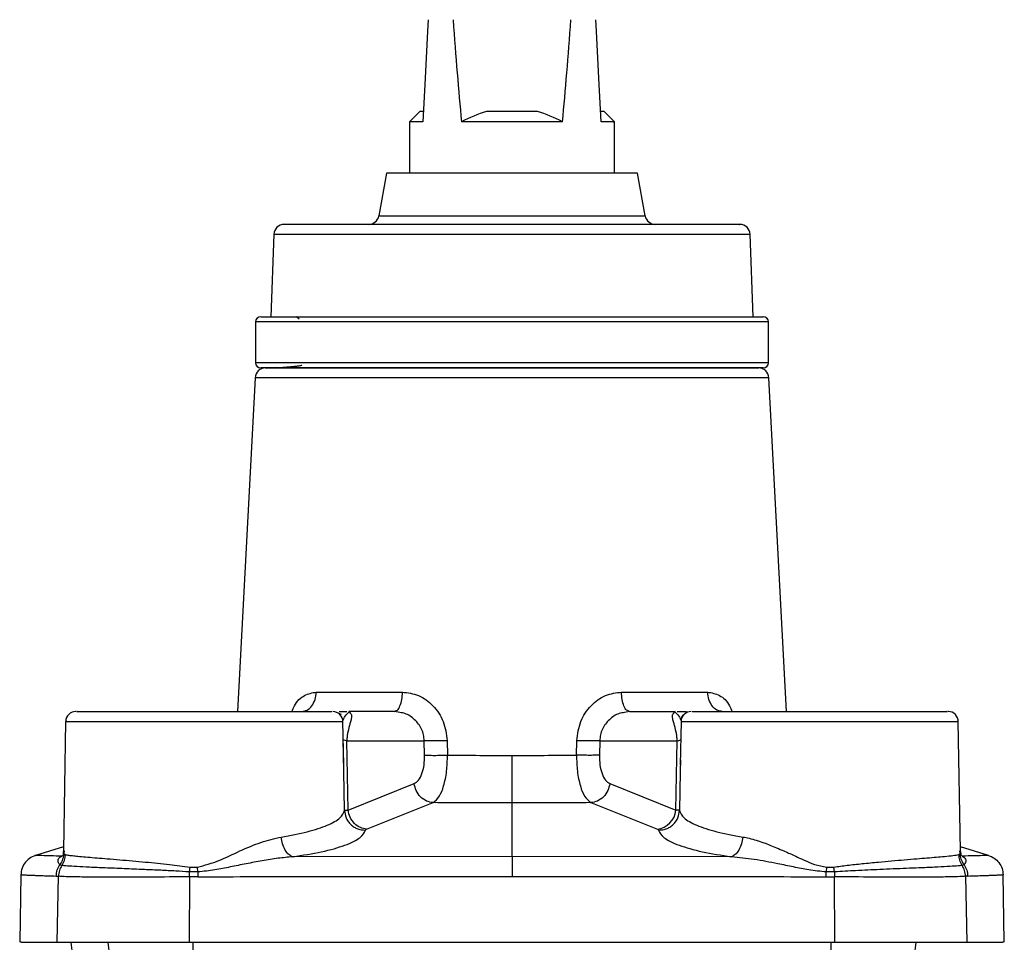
# Model space of a CAD drawing. Header units: millimetres. Extents: x 415 to 1550, y 0 to 812.
# Tile 30 of 51: x 457 to 553, y 412 to 502. Entities that reach past the tile are written whole.
import ezdxf

# ---------------------------------------------------------------- set-up
doc = ezdxf.new("R2010")
doc.units = ezdxf.units.MM

msp = doc.modelspace()

# ---------------------------------------------------------------- linework, layer by layer
at = {"color": 7, "linetype": 'Continuous', "lineweight": 25}
for p, q in [((495.549, 493.343), (494.549, 492.343)), ((495.899, 493.343), (495.549, 493.343)), ((507.034, 493.343), (502.063, 493.343)), ((513.549, 493.343), (513.199, 493.343)), ((514.549, 492.343), (513.549, 493.343)), ((494.549, 492.343), (494.549, 487.343)), ((509.475, 492.343), (499.622, 492.343)), ((514.549, 487.343), (514.549, 492.343)), ((492.299, 487.343), (491.563, 483.17)), ((516.799, 487.343), (492.299, 487.343)), ((517.534, 483.17), (516.799, 487.343)), ((481.329, 481.378), (481.049, 473.343)), ((528.049, 473.343), (527.768, 481.378)), ((481.049, 473.343), (528.049, 473.343)), ((483.8, 473.092), (483.549, 473.343)), ((479.549, 472.843), (479.549, 468.843)), ((529.549, 468.843), (529.549, 472.843)), ((481.449, 468.462), (481.449, 468.454)), ((479.499, 467.396), (477.793, 434.843)), ((531.304, 434.843), (529.598, 467.396)), ((485.47, 436.739), (493.877, 436.739)), ((515.22, 436.739), (523.627, 436.739)), ((493.077, 434.843), (493.193, 434.899)), ((516.02, 434.843), (515.888, 434.906)), ((487.418, 434.774), (487.878, 434.574)), ((488.835, 434.786), (488.644, 434.843)), ((488.674, 434.843), (488.755, 434.692)), ((493.077, 434.843), (488.674, 434.843)), ((493.598, 434.742), (493.077, 434.843)), ((516.02, 434.843), (515.512, 434.745)), ((516.02, 434.843), (520.423, 434.843)), ((520.453, 434.843), (520.262, 434.786)), ((520.342, 434.692), (520.423, 434.843)), ((461.031, 433.865), (460.811, 421.255)), ((488.139, 429.659), (488.066, 433.865)), ((521.031, 433.864), (520.958, 429.66)), ((548.066, 433.864), (548.066, 433.865)), ((548.286, 421.256), (548.066, 433.864)), ((488.149, 428.988), (488.095, 432.105)), ((488.563, 425.226), (488.447, 432)), ((488.447, 432), (495.99, 432)), ((498.225, 432), (498.259, 430.599)), ((510.838, 430.599), (510.872, 432)), ((513.107, 432), (513.068, 430.599)), ((513.107, 432), (520.65, 432)), ((520.534, 425.226), (520.65, 432)), ((496.029, 430.599), (495.99, 432)), ((520.968, 430.147), (520.948, 428.986)), ((488.563, 425.226), (495.008, 427.816)), ((514.089, 427.816), (520.534, 425.226)), ((490.374, 423.367), (496.849, 425.958)), ((504.549, 420.696), (504.549, 425.927)), ((512.248, 425.958), (518.723, 423.367)), ((460.818, 421.649), (458.079, 420.811)), ((551.019, 420.811), (548.279, 421.649)), ((460.943, 420.883), (460.611, 420.744)), ((460.839, 421.014), (460.975, 420.894)), ((504.549, 420.696), (483.159, 420.681)), ((525.938, 420.681), (504.549, 420.696)), ((548.122, 420.894), (548.257, 421.013)), ((460.651, 419.839), (460.466, 419.909)), ((473.093, 419.206), (473.158, 419.684)), ((473.158, 419.684), (473.878, 419.663)), ((473.909, 419.199), (473.878, 419.663)), ((535.219, 419.663), (535.188, 419.199)), ((535.219, 419.663), (535.939, 419.684)), ((536.004, 419.206), (535.939, 419.684)), ((548.63, 419.908), (548.446, 419.839)), ((456.664, 418.935), (456.549, 412.342)), ((460.113, 418.803), (460.329, 418.784)), ((460.218, 412.343), (460.329, 418.784)), ((473.094, 418.729), (473.087, 412.343)), ((473.094, 418.729), (473.093, 419.206)), ((473.909, 419.199), (473.093, 419.206)), ((473.904, 418.735), (473.094, 418.729)), ((473.909, 419.199), (473.904, 418.735)), ((536.004, 419.206), (535.188, 419.199)), ((535.193, 418.735), (535.188, 419.199)), ((535.193, 418.735), (536.003, 418.729)), ((536.004, 419.206), (536.003, 418.729)), ((536.011, 412.343), (536.003, 418.729)), ((548.982, 418.803), (548.768, 418.784)), ((548.768, 418.784), (548.879, 412.343)), ((552.549, 412.342), (552.433, 418.937))]:
    msp.add_line(p, q, dxfattribs=at)
at = {"color": 8, "linetype": 'Continuous', "lineweight": 25}
for p, q in [((491.563, 483.17), (517.534, 483.17)), ((481.329, 481.378), (524.711, 481.378)), ((524.711, 481.378), (527.768, 481.378)), ((529.549, 472.843), (479.549, 472.843)), ((529.549, 468.843), (479.549, 468.843)), ((529.598, 467.396), (479.499, 467.396)), ((488.6, 434.757), (488.533, 434.677)), ((465.128, 433.878), (474.189, 433.878)), ((474.189, 433.878), (483.969, 433.878)), ((488.047, 433.861), (487.985, 433.861)), ((521.112, 433.861), (521.05, 433.861)), ((488.214, 425.205), (488.149, 428.988)), ((520.948, 428.986), (520.883, 425.205)), ((460.89, 421.254), (460.839, 421.014)), ((548.486, 420.744), (548.155, 420.883)), ((548.257, 421.013), (548.205, 421.255))]:
    msp.add_line(p, q, dxfattribs=at)
at = {"color": 7, "linetype": 'Continuous', "lineweight": 25, "flags": 128}
for points in [[(496.368, 502.301), (496.309, 501.171), (496.069, 496.603), (495.846, 492.343)], [(513.251, 492.343), (513.028, 496.603), (512.788, 501.171), (512.73, 502.276)]]:
    msp.add_lwpolyline(points, dxfattribs=at)
at = {"color": 7, "linetype": 'Continuous', "lineweight": 25}
for centre, radius, start, end in [((490.578, 483.343), 1, 270, 350), ((518.519, 483.343), 1, 190, 270), ((482.329, 481.343), 1, 90, 178), ((526.769, 481.343), 1, 2, 90), ((480.049, 472.843), 0.5, 90, 180), ((529.049, 472.843), 0.5, 0, 90), ((480.049, 468.843), 0.5, 180, 270), ((529.049, 468.843), 0.5, 270, 0), ((480.497, 467.343), 1, 90, 177), ((528.6, 467.343), 1, 3, 90), ((462.031, 433.843), 1, 90, 177.90834), ((487.066, 433.843), 1, 0.22639, 90), ((522.031, 433.843), 1, 90, 178.24688), ((547.066, 433.843), 1, 359.89604, 90), ((518.458, 425.438), 2.087, 277.31432, 354.18535), ((465.049, 412.343), 3.5, 179.96164, 215.67395)]:
    msp.add_arc(centre, radius, start, end, dxfattribs=at)
at = {"color": 8, "linetype": 'Continuous', "lineweight": 25}
for centre, radius, start, end in [((468.683, 412.341), 3.53, 179.923, 215.2753), ((516.021, 412.251), 42.596, 179.87235, 182.6219), ((493.076, 412.251), 42.596, 357.3781, 0.12765), ((540.414, 412.341), 3.53, 324.7247, 0.077)]:
    msp.add_arc(centre, radius, start, end, dxfattribs=at)
at = {"color": 7, "linetype": 'Continuous', "lineweight": 25}
for start_param, end_param in [(2.529043, 2.626487), (3.656698, 3.75437)]:
    msp.add_ellipse((504.549, 658.395), major_axis=(0, 190.811), ratio=0.052408, start_param=start_param, end_param=end_param, dxfattribs=at)
for points in [[(502.063, 493.343), (501.214, 493.096), (500.407, 492.748), (499.622, 492.343)], [(509.475, 492.343), (508.691, 492.748), (507.883, 493.096), (507.034, 493.343)]]:
    msp.add_open_spline(points, degree=3, dxfattribs=at)
for points, knots in [([(495.846, 492.343), (495.421, 492.343), (495.099, 492.343), (494.77, 492.343), (494.687, 492.343), (494.576, 492.343), (494.549, 492.343), (494.549, 492.343)], [0, 0, 0, 0, 0.5, 0.5, 0.75, 0.75, 1, 1, 1, 1]), ([(514.419, 492.343), (514.454, 492.343), (514.588, 492.343), (513.963, 492.343), (513.343, 492.343), (513.251, 492.343)], [0, 0, 0, 0, 0.2315795, 0.8864613, 1, 1, 1, 1]), ([(523.792, 482.343), (523.052, 482.343), (521.527, 482.343), (518.386, 482.343), (514.619, 482.343), (510.34, 482.343), (506.56, 482.343), (503.534, 482.343), (500.613, 482.343), (497.157, 482.343), (493.377, 482.343), (489.975, 482.343), (486.985, 482.343), (484.562, 482.343), (482.95, 482.343), (482.338, 482.343), (482.353, 482.343), (482.356, 482.343)], [0, 0, 0, 0, 0.069902, 0.143991, 0.22116, 0.299966, 0.378773, 0.417402, 0.456041, 0.53013, 0.600031, 0.669933, 0.744022, 0.821191, 0.899998, 0.978804, 1, 1, 1, 1]), ([(526.741, 482.343), (526.747, 482.343), (526.767, 482.343), (526.481, 482.343), (525.68, 482.343), (524.409, 482.343), (523.792, 482.343)], [0, 0, 0, 0, 0.087142, 0.280274, 0.650601, 1, 1, 1, 1]), ([(480.079, 473.343), (480.076, 473.343), (480.059, 473.343), (480.734, 473.343), (482.22, 473.343), (483.876, 473.343), (485.756, 473.343), (488.48, 473.343), (492.23, 473.343), (496.399, 473.343), (500.209, 473.343), (503.43, 473.343), (506.766, 473.343), (510.935, 473.343), (514.877, 473.343), (517.777, 473.343), (520.405, 473.343), (523.271, 473.343), (524.951, 473.343), (525.766, 473.343)], [0, 0, 0, 0, 0.021192, 0.099983, 0.178774, 0.217396, 0.256026, 0.3301, 0.399988, 0.469876, 0.54395, 0.582573, 0.621203, 0.699994, 0.778785, 0.817407, 0.856038, 0.930112, 1, 1, 1, 1]), ([(525.766, 473.343), (526.446, 473.343), (527.848, 473.343), (528.732, 473.343), (529.047, 473.343), (529.025, 473.343), (529.018, 473.343)], [0, 0, 0, 0, 0.349399, 0.719726, 0.912815, 1, 1, 1, 1]), ([(484.032, 468.61), (484.037, 468.606), (484.061, 468.588), (483.968, 468.565), (483.795, 468.533), (483.543, 468.5), (483.101, 468.457), (482.599, 468.414), (482.141, 468.376), (481.902, 468.352), (481.808, 468.343)], [0, 0, 0, 0, 0.043176, 0.204852, 0.250076, 0.411752, 0.573428, 0.735104, 0.896782, 1, 1, 1, 1]), ([(525.766, 468.343), (524.951, 468.343), (523.271, 468.343), (520.405, 468.343), (517.777, 468.343), (514.877, 468.343), (510.935, 468.343), (506.767, 468.343), (503.43, 468.343), (500.209, 468.343), (496.399, 468.343), (492.23, 468.343), (488.48, 468.343), (485.756, 468.343), (483.876, 468.343), (482.22, 468.343), (480.734, 468.343), (480.059, 468.343), (480.076, 468.343), (480.079, 468.343)], [0, 0, 0, 0, 0.069888, 0.143962, 0.182584, 0.221215, 0.300006, 0.378797, 0.417419, 0.45605, 0.530124, 0.600012, 0.6699, 0.743974, 0.782596, 0.821226, 0.900017, 0.978808, 1, 1, 1, 1]), ([(480.497, 468.343), (480.575, 468.343), (480.735, 468.343), (481.845, 468.343), (483.155, 468.343), (484.809, 468.343), (487.42, 468.343), (490.638, 468.343), (493.466, 468.343), (496.357, 468.343), (500.06, 468.343), (504.549, 468.343), (509.037, 468.343), (512.74, 468.343), (515.631, 468.343), (518.459, 468.343), (521.677, 468.343), (524.288, 468.343), (525.942, 468.343), (527.252, 468.343), (528.362, 468.343), (528.522, 468.343), (528.6, 468.343)], [0, 0, 0, 0, 0.058239, 0.119966, 0.152151, 0.184342, 0.25, 0.315658, 0.347842, 0.380034, 0.441761, 0.5, 0.558239, 0.619966, 0.652151, 0.684342, 0.75, 0.815658, 0.847842, 0.880034, 0.941761, 1, 1, 1, 1]), ([(529.018, 468.343), (529.025, 468.343), (529.047, 468.343), (528.732, 468.343), (527.848, 468.343), (526.446, 468.343), (525.766, 468.343)], [0, 0, 0, 0, 0.087144, 0.280274, 0.650601, 1, 1, 1, 1]), ([(484.041, 434.843), (484.222, 434.871), (484.585, 434.927), (485.048, 435.361), (485.382, 435.984), (485.441, 436.487), (485.47, 436.739)], [0, 0, 0, 0, 0.2500007, 0.4999999, 0.7500001, 1, 1, 1, 1]), ([(493.877, 436.739), (494.406, 436.671), (495.491, 436.534), (496.921, 435.469), (497.976, 433.908), (498.141, 432.641), (498.225, 432)], [0, 0, 0, 0, 0.234424, 0.480116, 0.737133, 1, 1, 1, 1]), ([(510.872, 432), (510.956, 432.641), (511.121, 433.908), (512.176, 435.469), (513.606, 436.534), (514.691, 436.672), (515.22, 436.739)], [0, 0, 0, 0, 0.262941, 0.519794, 0.765676, 1, 1, 1, 1]), ([(525.056, 434.843), (524.875, 434.871), (524.512, 434.927), (524.049, 435.361), (523.715, 435.984), (523.656, 436.487), (523.627, 436.739)], [0, 0, 0, 0, 0.2500007, 0.4999999, 0.7500001, 1, 1, 1, 1]), ([(462.138, 434.843), (462.109, 434.843), (461.998, 434.843), (462.748, 434.843), (464.39, 434.843), (467.009, 434.843), (470.249, 434.843), (473.719, 434.843), (477.166, 434.843), (480.461, 434.843), (483.419, 434.843), (485.633, 434.843), (486.9, 434.843), (486.967, 434.843), (486.995, 434.843)], [0, 0, 0, 0, 0.030169, 0.114045, 0.203863, 0.297547, 0.39123, 0.481048, 0.564924, 0.652727, 0.745524, 0.839658, 0.931154, 1, 1, 1, 1]), ([(487.694, 434.843), (487.864, 434.843), (488.116, 434.843), (488.354, 434.843), (488.433, 434.843)], [0, 0, 0, 0, 0.671469, 1, 1, 1, 1]), ([(520.663, 434.843), (520.732, 434.843), (520.983, 434.843), (521.341, 434.843), (521.535, 434.843), (521.573, 434.843)], [0, 0, 0, 0, 0.232818, 0.847463, 1, 1, 1, 1]), ([(521.032, 434.028), (521.045, 434.09), (521.072, 434.218), (521.162, 434.398), (521.287, 434.564), (521.398, 434.647), (521.454, 434.689)], [0, 0, 0, 0, 0.23441, 0.481546, 0.738167, 1, 1, 1, 1]), ([(522.102, 434.843), (522.13, 434.843), (522.197, 434.843), (523.464, 434.843), (525.678, 434.843), (528.636, 434.843), (531.931, 434.843), (535.378, 434.843), (538.848, 434.843), (542.088, 434.843), (544.707, 434.843), (546.349, 434.843), (547.099, 434.843), (546.988, 434.843), (546.959, 434.843)], [0, 0, 0, 0, 0.068849, 0.160345, 0.254478, 0.347274, 0.435077, 0.518953, 0.60877, 0.702453, 0.796137, 0.885954, 0.969829, 1, 1, 1, 1]), ([(488.447, 432), (488.343, 432.016), (488.136, 432.048), (488.109, 432.086), (488.095, 432.105)], [0, 0, 0, 0, 0.499999, 1, 1, 1, 1]), ([(498.225, 432), (498.012, 431.993), (497.575, 431.977), (496.922, 431.97), (496.351, 431.977), (496.108, 431.993), (495.99, 432)], [0, 0, 0, 0, 0.24308, 0.5, 0.75692, 1, 1, 1, 1]), ([(513.107, 432), (512.989, 431.993), (512.746, 431.977), (512.175, 431.97), (511.522, 431.977), (511.085, 431.993), (510.872, 432)], [0, 0, 0, 0, 0.24308, 0.5, 0.75692, 1, 1, 1, 1]), ([(520.65, 432), (520.753, 432.016), (520.961, 432.048), (520.988, 432.086), (521.002, 432.105)], [0, 0, 0, 0, 0.4980384, 1, 1, 1, 1]), ([(495.008, 427.816), (495.157, 427.91), (495.453, 428.098), (495.791, 428.757), (496.009, 429.612), (496.022, 430.271), (496.029, 430.599)], [0, 0, 0, 0, 0.253531, 0.504893, 0.753568, 1, 1, 1, 1]), ([(496.029, 430.599), (496.146, 430.591), (496.389, 430.575), (496.958, 430.569), (497.611, 430.575), (498.047, 430.591), (498.259, 430.599)], [0, 0, 0, 0, 0.243163, 0.500086, 0.756962, 1, 1, 1, 1]), ([(496.849, 425.958), (497.066, 426.133), (497.468, 426.457), (497.916, 427.577), (498.212, 428.964), (498.244, 430.06), (498.259, 430.599)], [0, 0, 0, 0, 0.272207, 0.502591, 0.755503, 1, 1, 1, 1]), ([(498.259, 430.599), (499.311, 430.588), (501.386, 430.567), (503.504, 430.564), (504.549, 430.562)], [0, 0, 0, 0, 0.506953, 1, 1, 1, 1]), ([(504.549, 430.562), (505.593, 430.564), (507.712, 430.567), (509.786, 430.588), (510.838, 430.599)], [0, 0, 0, 0, 0.4931309, 1, 1, 1, 1]), ([(504.549, 425.927), (504.549, 426.084), (504.549, 426.406), (504.549, 427.512), (504.549, 428.945), (504.549, 430.033), (504.549, 430.562)], [0, 0, 0, 0, 0.243455, 0.500454, 0.757207, 1, 1, 1, 1]), ([(510.838, 430.599), (510.853, 430.06), (510.885, 428.964), (511.181, 427.577), (511.63, 426.456), (512.031, 426.133), (512.248, 425.958)], [0, 0, 0, 0, 0.244523, 0.497407, 0.727973, 1, 1, 1, 1]), ([(513.068, 430.599), (512.953, 430.591), (512.715, 430.576), (512.152, 430.569), (511.497, 430.575), (511.054, 430.591), (510.838, 430.599)], [0, 0, 0, 0, 0.238396, 0.493503, 0.75213, 1, 1, 1, 1]), ([(513.068, 430.599), (513.075, 430.271), (513.088, 429.613), (513.306, 428.757), (513.644, 428.098), (513.94, 427.91), (514.089, 427.816)], [0, 0, 0, 0, 0.246384, 0.494963, 0.746317, 1, 1, 1, 1]), ([(496.849, 425.958), (496.638, 425.994), (496.2, 426.069), (495.612, 426.5), (495.17, 427.109), (495.06, 427.586), (495.008, 427.816)], [0, 0, 0, 0, 0.241428, 0.5, 0.758572, 1, 1, 1, 1]), ([(514.089, 427.816), (514.037, 427.586), (513.928, 427.109), (513.485, 426.5), (512.897, 426.069), (512.459, 425.994), (512.248, 425.958)], [0, 0, 0, 0, 0.241428, 0.5, 0.758572, 1, 1, 1, 1]), ([(504.549, 425.927), (503.216, 425.929), (500.622, 425.931), (498.083, 425.949), (496.849, 425.958)], [0, 0, 0, 0, 0.513708, 1, 1, 1, 1]), ([(512.248, 425.958), (511.041, 425.949), (508.503, 425.931), (505.909, 425.929), (504.549, 425.927)], [0, 0, 0, 0, 0.475716, 1, 1, 1, 1]), ([(482.045, 422.609), (482.935, 422.772), (484.717, 423.098), (486.634, 423.746), (487.925, 424.464), (488.117, 424.958), (488.214, 425.205)], [0, 0, 0, 0, 0.2496265, 0.4995414, 0.7497029, 1, 1, 1, 1]), ([(488.214, 425.205), (488.241, 425.209), (488.286, 425.214), (488.487, 425.223), (488.563, 425.226)], [0, 0, 0, 0, 0.619146, 1, 1, 1, 1]), ([(488.214, 425.205), (488.246, 424.959), (488.295, 424.579), (488.555, 424.126), (488.82, 423.816), (489.146, 423.568), (489.617, 423.332), (490.005, 423.298), (490.257, 423.277)], [0, 0, 0, 0, 0.239443, 0.368352, 0.5, 0.631649, 0.760558, 1, 1, 1, 1]), ([(490.374, 423.367), (490.168, 423.405), (489.741, 423.483), (489.165, 423.909), (488.724, 424.515), (488.616, 424.993), (488.563, 425.226)], [0, 0, 0, 0, 0.237319, 0.494065, 0.754083, 1, 1, 1, 1]), ([(518.84, 423.277), (519.092, 423.298), (519.48, 423.332), (519.951, 423.568), (520.277, 423.816), (520.543, 424.126), (520.802, 424.579), (520.851, 424.959), (520.883, 425.205)], [0, 0, 0, 0, 0.239442, 0.368351, 0.5, 0.631649, 0.760558, 1, 1, 1, 1]), ([(520.883, 425.205), (520.861, 425.209), (520.821, 425.215), (520.623, 425.222), (520.534, 425.226)], [0, 0, 0, 0, 0.549299, 1, 1, 1, 1]), ([(520.883, 425.205), (520.98, 424.958), (521.172, 424.464), (522.463, 423.746), (524.38, 423.098), (526.162, 422.772), (527.052, 422.609)], [0, 0, 0, 0, 0.250297, 0.500458, 0.750373, 1, 1, 1, 1]), ([(490.374, 423.367), (490.341, 423.353), (490.276, 423.323), (490.264, 423.292), (490.257, 423.277)], [0, 0, 0, 0, 0.499611, 1, 1, 1, 1]), ([(518.84, 423.277), (518.833, 423.292), (518.821, 423.323), (518.756, 423.353), (518.723, 423.367)], [0, 0, 0, 0, 0.500383, 1, 1, 1, 1]), ([(473.878, 419.663), (474.588, 419.861), (476.033, 420.265), (478.035, 421.28), (480.081, 422.143), (481.39, 422.454), (482.045, 422.609)], [0, 0, 0, 0, 0.2415476, 0.4915003, 0.7457672, 1, 1, 1, 1]), ([(483.159, 420.681), (483.033, 420.737), (482.773, 420.854), (482.424, 421.313), (482.156, 421.923), (482.081, 422.385), (482.045, 422.609)], [0, 0, 0, 0, 0.242198, 0.499999, 0.757802, 1, 1, 1, 1]), ([(483.159, 420.681), (484.135, 420.836), (486.14, 421.154), (488.38, 421.799), (489.908, 422.527), (490.143, 423.031), (490.257, 423.277)], [0, 0, 0, 0, 0.238593, 0.4906426, 0.7511754, 1, 1, 1, 1]), ([(518.84, 423.277), (518.954, 423.031), (519.189, 422.527), (520.717, 421.799), (522.956, 421.154), (524.962, 420.836), (525.938, 420.681)], [0, 0, 0, 0, 0.248823, 0.50936, 0.761229, 1, 1, 1, 1]), ([(527.052, 422.609), (527.016, 422.385), (526.941, 421.923), (526.673, 421.313), (526.324, 420.854), (526.064, 420.737), (525.938, 420.681)], [0, 0, 0, 0, 0.2422013, 0.500005, 0.7578051, 1, 1, 1, 1]), ([(527.052, 422.609), (527.26, 422.571), (527.691, 422.491), (528.377, 422.299), (529.052, 422.074), (529.715, 421.822), (530.368, 421.554), (530.974, 421.291), (531.547, 421.033), (532.086, 420.786), (532.548, 420.577), (532.871, 420.431), (533.322, 420.232), (534.07, 419.892), (534.825, 419.741), (535.219, 419.663)], [0, 0, 0, 0, 0.081752, 0.169521, 0.263649, 0.337749, 0.419008, 0.5075, 0.562723, 0.630769, 0.70574, 0.731049, 0.748236, 0.868488, 1, 1, 1, 1]), ([(458.079, 420.811), (457.876, 420.728), (457.46, 420.556), (456.986, 420.052), (456.685, 419.429), (456.674, 418.98), (456.668, 418.762)], [0, 0, 0, 0, 0.243069, 0.500334, 0.757418, 1, 1, 1, 1]), ([(460.466, 419.909), (460.396, 419.99), (460.254, 420.154), (460.303, 420.523), (460.514, 420.674), (460.611, 420.744)], [0, 0, 0, 0, 0.3434387, 0.6969972, 1, 1, 1, 1]), ([(460.839, 421.014), (460.818, 420.816), (460.777, 420.421), (460.57, 420.079), (460.466, 419.909)], [0, 0, 0, 0, 0.5, 1, 1, 1, 1]), ([(460.975, 420.894), (460.958, 420.707), (460.923, 420.332), (460.742, 420.004), (460.651, 419.839)], [0, 0, 0, 0, 0.5, 1, 1, 1, 1]), ([(460.815, 421.281), (460.789, 421.113), (460.751, 420.856), (460.823, 420.875), (460.848, 420.881)], [0, 0, 0, 0, 0.655037, 1, 1, 1, 1]), ([(460.975, 420.894), (461.08, 420.875), (461.281, 420.838), (461.779, 420.781), (462.397, 420.72), (463.155, 420.652), (464.068, 420.576), (465.109, 420.49), (466.266, 420.394), (467.521, 420.287), (469.122, 420.141), (470.999, 419.962), (472.487, 419.77), (473.158, 419.684)], [0, 0, 0, 0, 0.091524, 0.174431, 0.248716, 0.33537, 0.418522, 0.498174, 0.586315, 0.669854, 0.748796, 0.886818, 1, 1, 1, 1]), ([(483.159, 420.681), (482.686, 420.636), (481.708, 420.545), (480.194, 420.297), (478.642, 420.003), (477.102, 419.692), (475.535, 419.361), (474.469, 419.255), (473.909, 419.199)], [0, 0, 0, 0, 0.156458, 0.323291, 0.493577, 0.661104, 0.821849, 1, 1, 1, 1]), ([(504.549, 420.696), (504.549, 420.632), (504.549, 420.499), (504.549, 420.039), (504.549, 419.441), (504.549, 418.991), (504.549, 418.772)], [0, 0, 0, 0, 0.242032, 0.499016, 0.756536, 1, 1, 1, 1]), ([(535.188, 419.199), (534.619, 419.256), (533.548, 419.364), (531.982, 419.695), (530.206, 420.051), (528.175, 420.446), (526.677, 420.603), (525.938, 420.681)], [0, 0, 0, 0, 0.180834, 0.34081, 0.505991, 0.756406, 1, 1, 1, 1]), ([(535.939, 419.684), (536.372, 419.742), (537.301, 419.865), (538.764, 420.022), (540.212, 420.164), (541.583, 420.287), (542.838, 420.394), (543.994, 420.49), (545.034, 420.576), (545.947, 420.653), (546.824, 420.731), (547.647, 420.813), (547.955, 420.866), (548.122, 420.894)], [0, 0, 0, 0, 0.072944, 0.156862, 0.25177, 0.330819, 0.414373, 0.502434, 0.582064, 0.665204, 0.751855, 0.866063, 1, 1, 1, 1]), ([(548.446, 419.839), (548.355, 420.004), (548.174, 420.332), (548.139, 420.707), (548.122, 420.894)], [0, 0, 0, 0, 0.5, 1, 1, 1, 1]), ([(548.63, 419.908), (548.524, 420.084), (548.317, 420.426), (548.277, 420.821), (548.257, 421.013)], [0, 0, 0, 0, 0.514389, 1, 1, 1, 1]), ([(548.273, 420.857), (548.289, 420.854), (548.377, 420.838), (548.325, 421.081), (548.283, 421.281)], [0, 0, 0, 0, 0.179651, 1, 1, 1, 1]), ([(551.019, 420.811), (550.91, 420.807), (550.692, 420.8), (549.221, 420.763), (548.486, 420.744)], [0, 0, 0, 0, 0.500055, 1, 1, 1, 1]), ([(548.486, 420.744), (548.629, 420.61), (548.923, 420.333), (548.73, 420.053), (548.63, 419.908)], [0, 0, 0, 0, 0.484584, 1, 1, 1, 1]), ([(551.019, 420.811), (551.207, 420.735), (551.594, 420.578), (552.052, 420.126), (552.366, 419.56), (552.411, 419.139), (552.433, 418.933)], [0, 0, 0, 0, 0.2413451, 0.4967271, 0.7538708, 1, 1, 1, 1]), ([(460.113, 418.803), (460.133, 419.006), (460.17, 419.401), (460.369, 419.742), (460.466, 419.909)], [0, 0, 0, 0, 0.5124388, 1, 1, 1, 1]), ([(460.651, 419.839), (460.561, 419.675), (460.38, 419.346), (460.346, 418.971), (460.329, 418.784)], [0, 0, 0, 0, 0.5, 1, 1, 1, 1]), ([(473.093, 419.206), (472.652, 419.233), (471.708, 419.291), (470.232, 419.364), (468.526, 419.442), (466.679, 419.519), (464.875, 419.593), (463.315, 419.66), (462.072, 419.721), (461.129, 419.779), (460.811, 419.819), (460.651, 419.839)], [0, 0, 0, 0, 0.072901, 0.155925, 0.249024, 0.370733, 0.49909, 0.622908, 0.74767, 0.873364, 1, 1, 1, 1]), ([(548.446, 419.839), (548.286, 419.819), (547.969, 419.779), (547.027, 419.721), (545.785, 419.66), (544.401, 419.601), (543.02, 419.544), (541.74, 419.491), (540.108, 419.421), (538.196, 419.336), (536.689, 419.247), (536.004, 419.206)], [0, 0, 0, 0, 0.126582, 0.252195, 0.376815, 0.500453, 0.586847, 0.670278, 0.750735, 0.886844, 1, 1, 1, 1]), ([(548.768, 418.784), (548.751, 418.971), (548.717, 419.346), (548.536, 419.675), (548.446, 419.839)], [0, 0, 0, 0, 0.5, 1, 1, 1, 1]), ([(548.63, 419.908), (548.732, 419.732), (548.929, 419.39), (548.965, 418.995), (548.982, 418.803)], [0, 0, 0, 0, 0.513996, 1, 1, 1, 1]), ([(473.094, 418.729), (471.792, 418.717), (470.148, 418.703), (468.297, 418.696), (467.356, 418.693), (466.437, 418.692), (465.052, 418.693), (463.412, 418.698), (461.864, 418.716), (460.821, 418.742), (460.488, 418.771), (460.329, 418.784)], [0, 0, 0, 0, 0.2106268, 0.2660668, 0.3225542, 0.3800889, 0.4386705, 0.5962142, 0.7422884, 0.8768856, 1, 1, 1, 1]), ([(473.904, 418.735), (477.582, 418.742), (484.662, 418.756), (494.881, 418.769), (501.419, 418.771), (504.549, 418.772)], [0, 0, 0, 0, 0.360472, 0.693806, 1, 1, 1, 1]), ([(504.549, 418.772), (507.678, 418.771), (514.216, 418.769), (524.435, 418.756), (531.515, 418.742), (535.193, 418.735)], [0, 0, 0, 0, 0.306196, 0.639529, 1, 1, 1, 1]), ([(548.768, 418.784), (548.604, 418.77), (548.261, 418.741), (547.175, 418.715), (545.951, 418.701), (544.862, 418.696), (544.124, 418.693), (542.529, 418.691), (539.87, 418.695), (537.26, 418.718), (536.003, 418.729)], [0, 0, 0, 0, 0.126172, 0.26428, 0.414319, 0.467069, 0.521151, 0.576563, 0.796134, 1, 1, 1, 1]), ([(548.982, 418.803), (549.275, 418.812), (549.828, 418.828), (550.483, 418.85), (550.988, 418.869), (551.363, 418.884), (551.66, 418.897), (552.023, 418.913), (552.359, 418.929), (552.409, 418.932), (552.433, 418.933)], [0, 0, 0, 0, 0.132158, 0.250544, 0.355157, 0.445999, 0.523068, 0.605097, 0.808985, 1, 1, 1, 1]), ([(456.696, 412.343), (456.669, 412.343), (456.589, 412.343), (457.659, 412.343), (459.365, 412.343), (460.218, 412.343)], [0, 0, 0, 0, 0.2, 0.6, 1, 1, 1, 1]), ([(460.218, 412.343), (460.382, 412.343), (460.709, 412.343), (461.677, 412.343), (462.964, 412.343), (464.568, 412.343), (466.436, 412.343), (468.518, 412.343), (470.753, 412.343), (472.309, 412.343), (473.087, 412.343)], [0, 0, 0, 0, 0.125, 0.25, 0.375, 0.5, 0.625, 0.75, 0.875, 1, 1, 1, 1]), ([(473.087, 412.343), (480.073, 412.343), (494.047, 412.343), (515.05, 412.343), (529.024, 412.343), (536.011, 412.343)], [0, 0, 0, 0, 0.333333, 0.666667, 1, 1, 1, 1]), ([(536.011, 412.343), (536.788, 412.343), (538.344, 412.343), (540.579, 412.343), (542.661, 412.343), (544.529, 412.343), (546.134, 412.343), (547.42, 412.343), (548.388, 412.343), (548.716, 412.343), (548.879, 412.343)], [0, 0, 0, 0, 0.125, 0.25, 0.375, 0.5, 0.625, 0.75, 0.875, 1, 1, 1, 1]), ([(548.879, 412.343), (549.732, 412.343), (551.438, 412.343), (552.508, 412.343), (552.428, 412.343), (552.401, 412.343)], [0, 0, 0, 0, 0.4, 0.8, 1, 1, 1, 1])]:
    msp.add_open_spline(points, degree=3, knots=knots, dxfattribs=at)
at = {"color": 8, "linetype": 'Continuous', "lineweight": 25}
for points, knots in [([(483.082, 434.843), (483.162, 435.039), (483.45, 435.744), (484.276, 436.52), (485.078, 436.667), (485.47, 436.739)], [0, 0, 0, 0, 0.164143, 0.591963, 1, 1, 1, 1]), ([(493.193, 434.899), (493.254, 434.919), (493.417, 434.971), (493.64, 435.365), (493.827, 435.983), (493.86, 436.487), (493.877, 436.739)], [0, 0, 0, 0, 0.169055, 0.446036, 0.723018, 1, 1, 1, 1]), ([(515.888, 434.906), (515.832, 434.925), (515.675, 434.977), (515.457, 435.366), (515.27, 435.983), (515.237, 436.487), (515.22, 436.739)], [0, 0, 0, 0, 0.156415, 0.43761, 0.718805, 1, 1, 1, 1]), ([(523.627, 436.739), (524.019, 436.667), (524.822, 436.52), (525.647, 435.744), (525.936, 435.039), (526.016, 434.843)], [0, 0, 0, 0, 0.408184, 0.836091, 1, 1, 1, 1]), ([(488.102, 434.003), (488.132, 434.101), (488.207, 434.353), (488.594, 434.732), (488.647, 434.806), (488.674, 434.843)], [0, 0, 0, 0, 0.238704, 0.616511, 1, 1, 1, 1]), ([(488.755, 434.692), (488.836, 434.627), (488.942, 434.542), (488.895, 434.245), (488.873, 434.124), (488.859, 434.061), (488.829, 433.926), (488.742, 433.59), (488.588, 433.085), (488.483, 432.516), (488.453, 432.219), (488.449, 432.071), (488.447, 432)], [0, 0, 0, 0, 0.2876755, 0.3809328, 0.4413331, 0.4583245, 0.463518, 0.6178298, 0.850338, 0.9328356, 0.967958, 1, 1, 1, 1]), ([(495.99, 432), (495.976, 432.19), (495.947, 432.577), (495.689, 433.313), (495.106, 434.087), (494.305, 434.644), (493.772, 434.718), (493.598, 434.742)], [0, 0, 0, 0, 0.142128, 0.289779, 0.577972, 0.86249, 1, 1, 1, 1]), ([(515.512, 434.745), (515.334, 434.72), (514.796, 434.646), (513.991, 434.087), (513.409, 433.313), (513.15, 432.577), (513.121, 432.19), (513.107, 432)], [0, 0, 0, 0, 0.140517, 0.424099, 0.711137, 0.858421, 1, 1, 1, 1]), ([(520.65, 432), (520.648, 432.072), (520.644, 432.222), (520.613, 432.52), (520.509, 433.086), (520.356, 433.585), (520.269, 433.922), (520.212, 434.175), (520.139, 434.517), (520.263, 434.624), (520.342, 434.692)], [0, 0, 0, 0, 0.032431, 0.068211, 0.150462, 0.381665, 0.532517, 0.541725, 0.710792, 1, 1, 1, 1]), ([(520.423, 434.843), (520.45, 434.806), (520.503, 434.732), (520.89, 434.353), (520.966, 434.101), (520.995, 434.003)], [0, 0, 0, 0, 0.3835821, 0.7613414, 1, 1, 1, 1]), ([(461.146, 433.861), (461.114, 433.861), (460.976, 433.861), (461.826, 433.861), (463.651, 433.861), (466.416, 433.861), (469.805, 433.861), (473.575, 433.861), (477.421, 433.861), (481.038, 433.861), (484.149, 433.861), (486.468, 433.861), (487.867, 433.861), (487.948, 433.861), (487.985, 433.861)], [0, 0, 0, 0, 0.027847, 0.117737, 0.207627, 0.297517, 0.387406, 0.477296, 0.567186, 0.657075, 0.746965, 0.836855, 0.926745, 1, 1, 1, 1]), ([(521.112, 433.861), (521.149, 433.861), (521.23, 433.861), (522.629, 433.861), (524.948, 433.861), (528.059, 433.861), (531.676, 433.861), (535.522, 433.861), (539.292, 433.861), (542.681, 433.861), (545.446, 433.861), (547.271, 433.861), (548.121, 433.861), (547.983, 433.861), (547.951, 433.861)], [0, 0, 0, 0, 0.0732551, 0.1631442, 0.2530333, 0.3429224, 0.4328116, 0.5227007, 0.6125898, 0.7024789, 0.792368, 0.8822571, 0.9721463, 1, 1, 1, 1]), ([(460.611, 420.744), (459.922, 420.761), (458.543, 420.796), (457.863, 420.817), (458.079, 420.811), (458.079, 420.811)], [0, 0, 0, 0, 0.499898, 0.999922, 1, 1, 1, 1]), ([(456.681, 418.932), (456.683, 418.932), (456.687, 418.932), (456.861, 418.923), (457.16, 418.909), (457.551, 418.892), (457.997, 418.873), (458.493, 418.854), (459.179, 418.831), (459.787, 418.813), (460.113, 418.803)], [0, 0, 0, 0, 0.116278, 0.247699, 0.385796, 0.530568, 0.617424, 0.723782, 0.851307, 1, 1, 1, 1])]:
    msp.add_open_spline(points, degree=3, knots=knots, dxfattribs=at)

doc.saveas('drawing.dxf')
